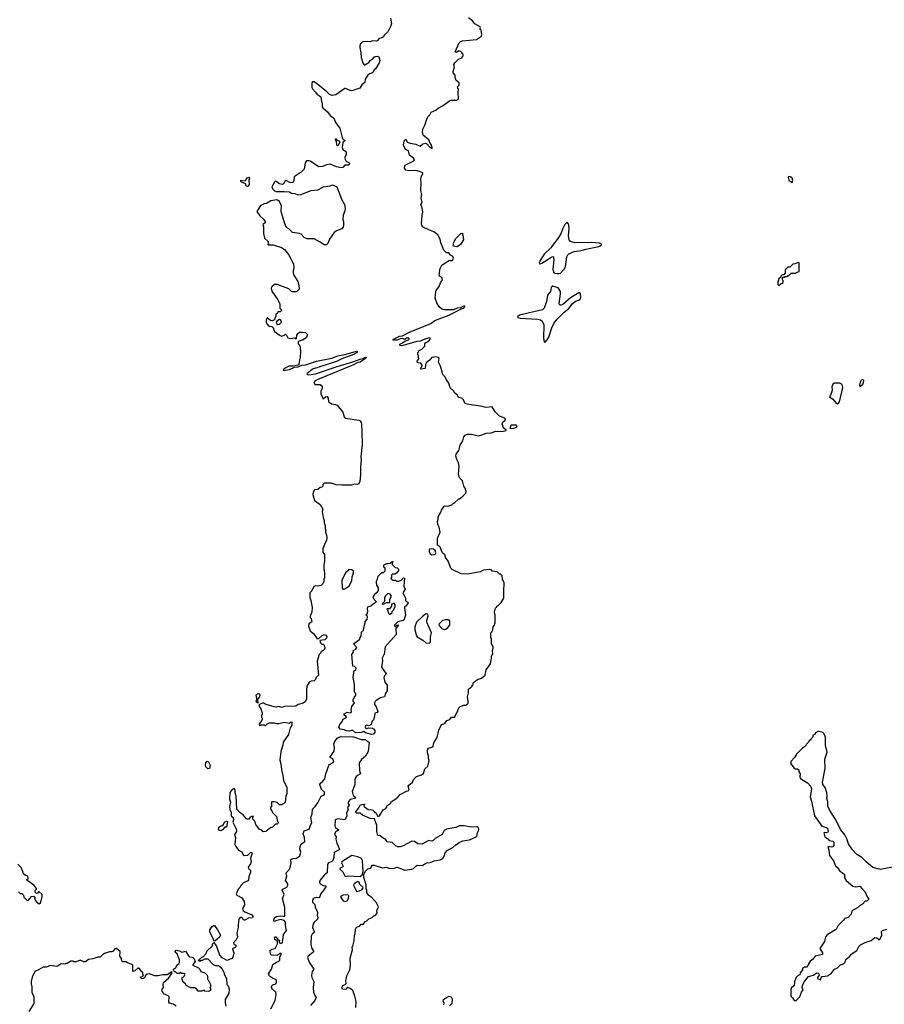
# Model space of a CAD drawing. Extents: x 1862350 to 2057294, y 212041 to 437318.
# Tile 22 of 256: x 1932990 to 1944224, y 282318 to 295117. Entities that reach past the tile are written whole.
import ezdxf

# ---------------------------------------------------------------- set-up
doc = ezdxf.new("R2010")
doc.units = 0

msp = doc.modelspace()

# ---------------------------------------------------------------- linework, layer by layer
at = {"layer": '0CON10XD'}
for points in [[(1937808, 295138), (1937819, 295065), (1937811, 295035), (1937789, 294995)], [(1938702, 294818), (1938716, 294834), (1938745, 294844), (1938925, 294860), (1938989, 294901), (1938996, 294925), (1938985, 294982), (1938970, 294995), (1938978, 295012), (1938974, 295025), (1938905, 295065), (1938875, 295100), (1938820, 295140)], [(1937789, 294995), (1937775, 294960), (1937727, 294915), (1937716, 294894), (1937695, 294880), (1937659, 294871), (1937635, 294842), (1937625, 294838), (1937568, 294842), (1937545, 294830), (1937455, 294832), (1937430, 294820), (1937420, 294805), (1937408, 294775), (1937408, 294755), (1937422, 294685), (1937428, 294625), (1937448, 294555), (1937465, 294530), (1937475, 294530), (1937525, 294562), (1937544, 294586), (1937575, 294602), (1937600, 294635), (1937615, 294640), (1937635, 294642), (1937655, 294632), (1937668, 294585), (1937662, 294555), (1937617, 294483), (1937596, 294464), (1937582, 294435), (1937565, 294420), (1937535, 294412), (1937514, 294396), (1937480, 294345), (1937475, 294302), (1937435, 294272), (1937408, 294225), (1937304, 294194), (1937285, 294196), (1937225, 294224), (1937215, 294222), (1937098, 294142), (1937048, 294132), (1937014, 294144), (1936981, 294181), (1936864, 294274), (1936815, 294311), (1936795, 294310), (1936784, 294296), (1936785, 294237), (1936795, 294216), (1936835, 294176), (1936853, 294145), (1936887, 294127), (1936902, 294112), (1936911, 294055), (1936922, 294035), (1936921, 293995), (1936929, 293969), (1936990, 293920), (1937022, 293872), (1937070, 293835), (1937092, 293782), (1937148, 293705), (1937179, 293585), (1937191, 293561), (1937218, 293545), (1937190, 293520), (1937179, 293455), (1937188, 293428), (1937225, 293407), (1937232, 293395), (1937234, 293366), (1937216, 293325), (1937219, 293299), (1937234, 293274), (1937265, 293266), (1937274, 293245), (1937265, 293224), (1937216, 293224), (1937187, 293195), (1937165, 293189), (1937105, 293206), (1937025, 293239), (1936975, 293231), (1936925, 293209), (1936875, 293206), (1936765, 293278), (1936745, 293284), (1936715, 293280), (1936699, 293255), (1936686, 293174), (1936647, 293133), (1936558, 293075), (1936552, 293025), (1936542, 293005), (1936525, 292997), (1936500, 293000), (1936454, 293026), (1936435, 293012), (1936419, 292981), (1936405, 292975), (1936363, 292983), (1936325, 293014), (1936313, 293017), (1936300, 293005), (1936268, 292945), (1936278, 292915), (1936302, 292892), (1936322, 292882), (1936425, 292883), (1936495, 292878), (1936523, 292863), (1936567, 292857), (1936605, 292842), (1936643, 292843), (1936775, 292897), (1936865, 292907), (1936938, 292942), (1937025, 292959), (1937055, 292971), (1937112, 292942), (1937177, 292777), (1937210, 292715), (1937219, 292665), (1937215, 292630), (1937192, 292575), (1937190, 292515), (1937198, 292495), (1937198, 292445), (1937192, 292418), (1937174, 292396), (1937108, 292372), (1937078, 292352), (1937017, 292265), (1936994, 292206), (1936975, 292188), (1936945, 292188), (1936895, 292223), (1936815, 292268), (1936725, 292268), (1936686, 292286), (1936645, 292328), (1936625, 292338), (1936535, 292350), (1936489, 292399), (1936457, 292417), (1936431, 292475), (1936394, 292595), (1936389, 292625), (1936393, 292695), (1936365, 292752), (1936348, 292768), (1936333, 292773), (1936255, 292764), (1936195, 292729), (1936165, 292722), (1936132, 292705), (1936115, 292692), (1936070, 292625), (1936108, 292565), (1936158, 292525), (1936178, 292495), (1936178, 292475), (1936150, 292455), (1936158, 292425), (1936158, 292338), (1936172, 292275), (1936218, 292235), (1936218, 292215), (1936215, 292192), (1936285, 292192), (1936390, 292155), (1936429, 292129), (1936482, 292065), (1936548, 291945), (1936552, 291885), (1936542, 291855), (1936544, 291824), (1936554, 291794), (1936602, 291712), (1936618, 291665), (1936620, 291615), (1936585, 291580), (1936535, 291580), (1936520, 291585), (1936487, 291617), (1936336, 291676), (1936300, 291675), (1936264, 291646), (1936258, 291625), (1936265, 291590), (1936342, 291475), (1936368, 291425), (1936370, 291365), (1936390, 291345), (1936390, 291335), (1936375, 291320), (1936342, 291318), (1936338, 291302), (1936320, 291285), (1936320, 291265), (1936301, 291219), (1936290, 291210), (1936265, 291204), (1936248, 291208), (1936205, 291240), (1936193, 291213), (1936192, 291185), (1936200, 291165), (1936225, 291132), (1936265, 291128), (1936279, 291119), (1936302, 291065), (1936375, 291010), (1936396, 291004), (1936435, 291020), (1936445, 291030), (1936458, 291018), (1936475, 290983), (1936505, 290972), (1936565, 290980), (1936575, 290970), (1936588, 290972), (1936593, 291017), (1936603, 291037), (1936626, 291054), (1936665, 291056), (1936705, 291050), (1936729, 291025), (1936716, 290985), (1936675, 290954), (1936610, 290935), (1936610, 290905), (1936620, 290895), (1936632, 290862), (1936640, 290795), (1936636, 290724), (1936620, 290675), (1936618, 290632), (1936606, 290624), (1936545, 290613), (1936485, 290611), (1936438, 290585), (1936414, 290565), (1936418, 290558), (1936495, 290571), (1936561, 290599), (1936605, 290603), (1936662, 290628), (1936705, 290631), (1936845, 290678), (1937045, 290718), (1937125, 290749), (1937231, 290768), (1937365, 290809), (1937378, 290805), (1937368, 290788), (1937327, 290765), (1937175, 290709), (1937105, 290674), (1936795, 290575), (1936722, 290515), (1936730, 290505), (1936745, 290500), (1936835, 290512), (1937113, 290607), (1937320, 290670), (1937412, 290705), (1937449, 290711), (1937485, 290732), (1937498, 290725), (1937488, 290715), (1937414, 290666), (1937385, 290661), (1937325, 290629), (1936853, 290437), (1936822, 290418), (1936817, 290397), (1936821, 290385), (1936835, 290374), (1936895, 290373), (1936922, 290355), (1936919, 290321), (1936904, 290286), (1936903, 290255), (1936927, 290197), (1936935, 290190), (1936964, 290216), (1936985, 290218), (1937000, 290195), (1937001, 290151), (1937044, 290123), (1937095, 290116), (1937115, 290105), (1937190, 290015), (1937204, 289955), (1937218, 289938), (1937395, 289911), (1937412, 289902), (1937425, 289881), (1937431, 289855), (1937435, 289765), (1937438, 289595), (1937424, 289434), (1937427, 289395), (1937418, 289305), (1937418, 289205), (1937409, 289115), (1937396, 289085), (1937375, 289073), (1937345, 289078), (1937295, 289067), (1937175, 289064), (1937101, 289071), (1937035, 289093), (1936947, 289093), (1936930, 289075), (1936927, 289053), (1936915, 289040), (1936895, 289034), (1936865, 289009), (1936820, 289005), (1936802, 288975), (1936798, 288945), (1936822, 288865), (1936892, 288815), (1936928, 288755), (1936922, 288725), (1936932, 288645), (1936946, 288606), (1936948, 288575), (1936959, 288539), (1936962, 288455), (1936978, 288415), (1936980, 288385), (1936978, 288345), (1936953, 288307), (1936938, 288262), (1936930, 288245), (1936928, 288215), (1936930, 288195), (1936950, 288165), (1936952, 288075), (1936940, 288025), (1936940, 287975), (1936952, 287925), (1936950, 287855), (1936943, 287847), (1936940, 287815), (1936928, 287782), (1936907, 287763), (1936855, 287752), (1936835, 287758), (1936812, 287748), (1936787, 287693), (1936760, 287665), (1936758, 287605), (1936772, 287565), (1936790, 287475), (1936786, 287414), (1936762, 287365), (1936762, 287345), (1936777, 287327), (1936787, 287295), (1936782, 287285), (1936745, 287265), (1936741, 287235), (1936765, 287171), (1936810, 287135), (1936855, 287070), (1936875, 287072), (1936919, 287111), (1936945, 287124), (1936968, 287118), (1936982, 287095), (1936975, 287075), (1936955, 287056), (1936890, 287045), (1936900, 287015), (1936915, 287000), (1936935, 286998), (1936948, 286988), (1936956, 286946), (1936945, 286924), (1936905, 286900), (1936902, 286885), (1936882, 286865), (1936854, 286776), (1936872, 286598), (1936840, 286565), (1936832, 286538), (1936818, 286522), (1936775, 286520), (1936750, 286505), (1936722, 286455), (1936717, 286405), (1936717, 286287), (1936702, 286255), (1936675, 286233), (1936610, 286215), (1936580, 286195), (1936545, 286190), (1936445, 286192), (1936395, 286174), (1936357, 286187), (1936325, 286181), (1936295, 286184), (1936194, 286214), (1936155, 286236), (1936098, 286212), (1936106, 286186), (1936125, 286160), (1936142, 286105), (1936140, 286085), (1936130, 286075), (1936130, 286045), (1936140, 286035), (1936140, 286015), (1936132, 286008), (1936128, 285992), (1936100, 285965), (1936105, 285940), (1936115, 285940), (1936125, 285950), (1936165, 285950), (1936175, 285940), (1936185, 285940), (1936205, 285962), (1936235, 285977), (1936295, 285977), (1936325, 285968), (1936355, 285968), (1936425, 285983), (1936495, 285972), (1936515, 285988), (1936527, 285985), (1936528, 285945), (1936505, 285910), (1936484, 285825), (1936412, 285725), (1936407, 285685), (1936382, 285605), (1936368, 285492), (1936383, 285445), (1936391, 285371), (1936411, 285291)], [(1937348, 283238), (1937352, 283295), (1937365, 283320), (1937405, 283332), (1937425, 283358), (1937455, 283360), (1937480, 283395), (1937495, 283400), (1937525, 283428), (1937570, 283445), (1937595, 283470), (1937608, 283472), (1937640, 283505), (1937632, 283512), (1937630, 283525), (1937633, 283547), (1937650, 283585), (1937627, 283637), (1937556, 283716), (1937525, 283732), (1937500, 283765), (1937500, 283805), (1937490, 283815), (1937492, 283872), (1937460, 283965), (1937460, 284005), (1937480, 284045), (1937515, 284080), (1937555, 284090), (1937560, 284115), (1937570, 284125), (1937595, 284128), (1937705, 284093), (1937755, 284100), (1937786, 284086), (1937845, 284082), (1937895, 284099), (1937995, 284063), (1938085, 284073), (1938107, 284083), (1938135, 284114), (1938154, 284126), (1938219, 284121), (1938275, 284156), (1938325, 284160), (1938375, 284182), (1938455, 284197), (1938487, 284215), (1938505, 284245), (1938518, 284285), (1938549, 284321), (1938616, 284355), (1938655, 284392), (1938699, 284421), (1938747, 284443), (1938835, 284454), (1938929, 284501), (1938940, 284550), (1938956, 284585), (1938953, 284615), (1938935, 284626), (1938855, 284620), (1938765, 284636), (1938705, 284636), (1938656, 284614), (1938535, 284596), (1938505, 284577), (1938478, 284525), (1938389, 284471), (1938364, 284445), (1938345, 284438), (1938305, 284448), (1938215, 284400), (1938162, 284405), (1938120, 284435), (1938087, 284437), (1937972, 284378), (1937934, 284366), (1937905, 284363), (1937880, 284375), (1937831, 284421), (1937765, 284431), (1937745, 284465), (1937715, 284475), (1937675, 284506), (1937643, 284513), (1937629, 284565), (1937632, 284642), (1937598, 284728), (1937542, 284732), (1937442, 284775), (1937412, 284802), (1937364, 284804), (1937352, 284815), (1937398, 284872), (1937414, 284906), (1937435, 284916), (1937465, 284918), (1937469, 284915), (1937461, 284895), (1937468, 284885), (1937502, 284865), (1937518, 284848), (1937565, 284847), (1937580, 284840), (1937598, 284818), (1937628, 284798), (1937638, 284765), (1937645, 284760), (1937665, 284768), (1937713, 284847), (1937747, 284865), (1937756, 284875), (1937766, 284904), (1937802, 284925), (1937822, 284955), (1937865, 284978), (1937905, 285010), (1937935, 285047), (1938015, 285088), (1938037, 285093), (1938050, 285105), (1938038, 285152), (1938044, 285166), (1938065, 285180), (1938092, 285205), (1938112, 285245), (1938145, 285278), (1938210, 285300), (1938235, 285318), (1938255, 285380), (1938293, 285415), (1938312, 285485), (1938303, 285515), (1938303, 285545), (1938289, 285589), (1938290, 285625), (1938302, 285645), (1938345, 285660), (1938362, 285675), (1938370, 285715), (1938414, 285785), (1938437, 285883), (1938472, 285955), (1938515, 285968), (1938539, 286005), (1938579, 286021), (1938602, 286048), (1938639, 286051), (1938674, 286115), (1938695, 286170), (1938707, 286183), (1938755, 286207), (1938785, 286208), (1938815, 286230), (1938817, 286253), (1938808, 286315), (1938820, 286365), (1938820, 286415), (1938870, 286455), (1938870, 286465), (1938880, 286475), (1938880, 286495), (1938895, 286510), (1938905, 286510), (1938925, 286530), (1938948, 286542), (1938990, 286555), (1939040, 286595), (1939053, 286667), (1939108, 286745), (1939122, 286815), (1939120, 286845), (1939138, 286875), (1939132, 286915), (1939142, 286945), (1939140, 286965), (1939120, 287005), (1939120, 287065), (1939112, 287085), (1939110, 287125), (1939110, 287145), (1939125, 287160), (1939138, 287185), (1939140, 287225), (1939157, 287243), (1939170, 287275), (1939170, 287375), (1939160, 287415), (1939173, 287467), (1939190, 287485), (1939190, 287495), (1939205, 287500), (1939245, 287540), (1939281, 287595), (1939279, 287685), (1939286, 287795), (1939263, 287843), (1939258, 287888), (1939237, 287907), (1939225, 287910), (1939195, 287940), (1939135, 287950), (1939125, 287960), (1939095, 287968), (1939015, 287960), (1938975, 287940), (1938813, 287907), (1938725, 287912), (1938609, 287969), (1938592, 287985), (1938556, 288076), (1938522, 288125), (1938517, 288155), (1938483, 288185), (1938448, 288268), (1938418, 288288), (1938420, 288375), (1938452, 288455), (1938439, 288519), (1938421, 288555), (1938417, 288595), (1938427, 288625), (1938427, 288655), (1938457, 288705), (1938469, 288741), (1938505, 288792), (1938515, 288798), (1938555, 288792), (1938605, 288810), (1938625, 288830), (1938635, 288830), (1938695, 288890), (1938705, 288890), (1938749, 288921), (1938788, 288962), (1938790, 288985), (1938778, 289025), (1938760, 289055), (1938742, 289122), (1938707, 289155), (1938700, 289175), (1938692, 289205), (1938698, 289315), (1938690, 289355), (1938668, 289398), (1938657, 289445), (1938662, 289468), (1938697, 289515), (1938714, 289585), (1938747, 289643), (1938762, 289695), (1938778, 289715), (1938805, 289728), (1938855, 289727), (1938955, 289708), (1939055, 289744), (1939115, 289746), (1939176, 289766), (1939254, 289764), (1939310, 289775), (1939310, 289785), (1939278, 289808), (1939259, 289865), (1939266, 289885), (1939302, 289915), (1939292, 289935), (1939224, 289965), (1939168, 290018), (1939130, 290085), (1939045, 290077), (1938978, 290095), (1938825, 290113), (1938790, 290125), (1938774, 290134), (1938756, 290176), (1938735, 290198), (1938690, 290205), (1938678, 290235), (1938645, 290262), (1938625, 290292), (1938585, 290330), (1938564, 290394), (1938534, 290434), (1938523, 290465), (1938490, 290505), (1938456, 290615), (1938430, 290665), (1938440, 290715), (1938432, 290725), (1938395, 290734), (1938345, 290724), (1938315, 290692), (1938275, 290662), (1938264, 290635), (1938257, 290583), (1938205, 290576), (1938196, 290585), (1938217, 290603), (1938218, 290628), (1938200, 290650), (1938163, 290655), (1938153, 290665), (1938158, 290685), (1938178, 290708), (1938161, 290775), (1938164, 290785), (1938182, 290815), (1938216, 290834), (1938254, 290875), (1938256, 290905), (1938262, 290915), (1938305, 290936), (1938324, 290965), (1938323, 290975), (1938305, 290982), (1938252, 290965), (1938195, 290937), (1938148, 290932), (1937955, 290876), (1937931, 290881), (1937931, 290899), (1937964, 290916), (1937992, 290938), (1938040, 290955), (1938050, 290965), (1938048, 290978), (1938025, 290982), (1937995, 290960), (1937961, 290971), (1937935, 290969), (1937895, 290950), (1937845, 290950), (1937840, 290955), (1937848, 290965), (1937925, 291003), (1937962, 291008), (1938055, 291053), (1938331, 291169), (1938385, 291206), (1938565, 291278), (1938730, 291360), (1938755, 291367), (1938773, 291385), (1938772, 291392), (1938755, 291391), (1938719, 291371), (1938675, 291367), (1938625, 291347), (1938505, 291345), (1938477, 291355), (1938441, 291385), (1938410, 291435), (1938387, 291495), (1938399, 291585), (1938405, 291605), (1938441, 291649), (1938458, 291695), (1938484, 291735), (1938475, 291766), (1938443, 291785), (1938439, 291795), (1938446, 291814), (1938447, 291875), (1938475, 291928), (1938565, 291985), (1938614, 291986), (1938628, 292015), (1938617, 292037), (1938587, 292057), (1938565, 292084), (1938535, 292084), (1938501, 292121), (1938462, 292215), (1938455, 292265), (1938425, 292319), (1938370, 292360), (1938304, 292386), (1938225, 292424), (1938212, 292465), (1938219, 292575), (1938228, 292615), (1938221, 292665), (1938202, 292715), (1938220, 292745), (1938206, 292795), (1938213, 292845), (1938203, 292895), (1938207, 292995), (1938201, 293039), (1938205, 293075), (1938229, 293115), (1938227, 293125), (1938185, 293143), (1938135, 293156), (1938056, 293154), (1938005, 293161), (1937990, 293185), (1937992, 293215), (1938000, 293225), (1938104, 293276), (1938121, 293295), (1938105, 293315), (1938055, 293354), (1938042, 293412), (1938001, 293431), (1937976, 293485), (1937985, 293541), (1938005, 293562), (1938025, 293526), (1938065, 293510), (1938135, 293497), (1938195, 293471), (1938227, 293503), (1938265, 293511), (1938282, 293502), (1938315, 293464), (1938348, 293442), (1938350, 293455), (1938338, 293495), (1938325, 293510), (1938308, 293555), (1938234, 293614), (1938223, 293655), (1938230, 293695), (1938256, 293744), (1938279, 293825), (1938294, 293855), (1938320, 293880), (1938338, 293915), (1938395, 293940), (1938428, 293965), (1938485, 293996), (1938575, 294064), (1938595, 294070), (1938665, 294070), (1938691, 294089), (1938688, 294165), (1938692, 294215), (1938682, 294225), (1938680, 294245), (1938698, 294265), (1938700, 294295), (1938662, 294325), (1938648, 294365), (1938648, 294395), (1938620, 294425), (1938620, 294445), (1938638, 294505), (1938632, 294535), (1938642, 294555), (1938690, 294605), (1938738, 294622), (1938740, 294635), (1938750, 294645), (1938750, 294665), (1938740, 294675), (1938740, 294685), (1938720, 294705), (1938695, 294710), (1938665, 294692), (1938648, 294698), (1938702, 294818)], [(1937125, 293478), (1937115, 293478), (1937111, 293485), (1937108, 293538), (1937094, 293555), (1937095, 293570), (1937105, 293570), (1937112, 293552), (1937135, 293542), (1937148, 293525), (1937125, 293478)], [(1935955, 292950), (1935932, 292952), (1935922, 292982), (1935870, 293005), (1935862, 293015), (1935865, 293030), (1935905, 293020), (1935925, 293028), (1935945, 293060), (1935968, 293068), (1935978, 293058), (1935968, 293025), (1935970, 292975), (1935955, 292950)], [(1943025, 293002), (1943035, 293025), (1943025, 293056), (1943005, 293076), (1942980, 293080), (1942976, 293064), (1942985, 293032), (1943025, 293002)], [(1939995, 291816), (1940015, 291824), (1940065, 291875), (1940082, 291905), (1940100, 292035), (1940111, 292059), (1940125, 292074), (1940195, 292103), (1940290, 292115), (1940345, 292134), (1940515, 292169), (1940534, 292176), (1940552, 292195), (1940525, 292211), (1940425, 292220), (1940205, 292214), (1940145, 292235), (1940128, 292255), (1940120, 292305), (1940128, 292405), (1940125, 292445), (1940118, 292468), (1940105, 292483), (1940075, 292456), (1940041, 292395), (1940019, 292331), (1939992, 292285), (1939889, 292151), (1939805, 292067), (1939753, 291985), (1939741, 291951), (1939744, 291944), (1939754, 291944), (1939775, 291953), (1939845, 291994), (1939895, 292031), (1939918, 292038), (1939927, 292027), (1939931, 291995), (1939917, 291875), (1939925, 291835), (1939942, 291822), (1939974, 291816), (1939995, 291816)], [(1938675, 292164), (1938622, 292172), (1938630, 292225), (1938655, 292272), (1938722, 292338), (1938745, 292340), (1938750, 292335), (1938740, 292325), (1938748, 292315), (1938756, 292254), (1938718, 292195), (1938675, 292164)], [(1942855, 291660), (1942882, 291688), (1942895, 291690), (1942908, 291702), (1942910, 291725), (1942900, 291735), (1942900, 291755), (1942912, 291768), (1942925, 291770), (1942935, 291780), (1942965, 291780), (1942975, 291790), (1942985, 291790), (1943015, 291820), (1943075, 291820), (1943085, 291830), (1943118, 291842), (1943118, 291958), (1943105, 291960), (1943066, 291944), (1943035, 291940), (1942995, 291900), (1942975, 291898), (1942944, 291876), (1942938, 291865), (1942938, 291822), (1942918, 291802), (1942895, 291800), (1942880, 291785), (1942878, 291772), (1942850, 291745), (1942850, 291725), (1942840, 291715), (1942840, 291675), (1942855, 291660)], [(1939815, 290922), (1939845, 290956), (1939865, 290989), (1939905, 291113), (1939933, 291177), (1939974, 291226), (1940065, 291317), (1940127, 291363), (1940173, 291427), (1940219, 291461), (1940270, 291475), (1940280, 291505), (1940278, 291555), (1940270, 291565), (1940255, 291566), (1940145, 291500), (1940045, 291414), (1940025, 291405), (1940006, 291406), (1940000, 291425), (1940018, 291552), (1940015, 291585), (1939985, 291632), (1939915, 291651), (1939895, 291636), (1939887, 291585), (1939849, 291535), (1939834, 291455), (1939805, 291365), (1939785, 291347), (1939485, 291276), (1939460, 291255), (1939464, 291244), (1939492, 291235), (1939722, 291222), (1939755, 291215), (1939779, 291199), (1939801, 291151), (1939796, 290975), (1939805, 290930), (1939815, 290922)], [(1936345, 291156), (1936365, 291160), (1936390, 291185), (1936392, 291195), (1936380, 291215), (1936365, 291220), (1936331, 291199), (1936323, 291185), (1936332, 291162), (1936345, 291156)], [(1943905, 290350), (1943915, 290352), (1943945, 290380), (1943955, 290400), (1943959, 290425), (1943945, 290438), (1943925, 290431), (1943909, 290405), (1943900, 290365), (1943905, 290350)], [(1943615, 290124), (1943630, 290130), (1943642, 290148), (1943684, 290335), (1943678, 290375), (1943645, 290394), (1943575, 290390), (1943555, 290377), (1943542, 290345), (1943548, 290305), (1943544, 290285), (1943527, 290235), (1943510, 290215), (1943555, 290186), (1943595, 290136), (1943615, 290124)], [(1939385, 289798), (1939362, 289802), (1939375, 289850), (1939435, 289850), (1939447, 289837), (1939450, 289825), (1939440, 289815), (1939405, 289803), (1939385, 289798)], [(1938345, 288160), (1938375, 288163), (1938389, 288171), (1938397, 288185), (1938388, 288218), (1938365, 288234), (1938335, 288239), (1938315, 288233), (1938309, 288225), (1938309, 288205), (1938322, 288172), (1938345, 288160)], [(1937565, 285824), (1937485, 285848), (1937462, 285862), (1937425, 285849), (1937355, 285847), (1937315, 285879), (1937275, 285870), (1937235, 285872), (1937205, 285886), (1937153, 285895), (1937138, 285918), (1937149, 285955), (1937177, 285985), (1937192, 286025), (1937228, 286042), (1937236, 286055), (1937208, 286078), (1937204, 286095), (1937245, 286114), (1937285, 286107), (1937295, 286110), (1937301, 286125), (1937298, 286145), (1937305, 286188), (1937338, 286235), (1937323, 286255), (1937321, 286275), (1937335, 286307), (1937358, 286335), (1937358, 286345), (1937356, 286356), (1937340, 286375), (1937341, 286475), (1937323, 286565), (1937332, 286625), (1937330, 286645), (1937342, 286658), (1937358, 286662), (1937360, 286685), (1937338, 286708), (1937320, 286715), (1937306, 286865), (1937326, 286894), (1937324, 286915), (1937356, 286934), (1937370, 286955), (1937328, 287005), (1937408, 287062), (1937412, 287085), (1937428, 287105), (1937432, 287155), (1937457, 287183), (1937468, 287245), (1937480, 287275), (1937478, 287295), (1937504, 287326), (1937511, 287351), (1937509, 287359), (1937488, 287375), (1937503, 287395), (1937512, 287425), (1937507, 287465), (1937513, 287485), (1937552, 287498), (1937585, 287529), (1937620, 287545), (1937620, 287555), (1937595, 287578), (1937581, 287605), (1937604, 287655), (1937641, 287679), (1937654, 287696), (1937653, 287733), (1937631, 287765), (1937624, 287806), (1937625, 287820), (1937640, 287845), (1937648, 287885), (1937695, 287930), (1937715, 287930), (1937738, 287952), (1937740, 287985), (1937722, 288002), (1937720, 288025), (1937730, 288035), (1937763, 288047), (1937805, 288050), (1937835, 288080), (1937840, 288065), (1937830, 288055), (1937830, 288035), (1937870, 287995), (1937895, 287990), (1937910, 287975), (1937910, 287955), (1937888, 287922), (1937865, 287910), (1937835, 287910), (1937822, 287898), (1937820, 287865), (1937813, 287853), (1937835, 287830), (1937875, 287830), (1937885, 287820), (1937915, 287820), (1937947, 287833), (1937975, 287860), (1937988, 287858), (1937982, 287755), (1937998, 287712), (1937970, 287665), (1938001, 287595), (1938003, 287563), (1938032, 287545), (1938037, 287535), (1938005, 287492), (1937990, 287485), (1937988, 287465), (1938004, 287375), (1937985, 287322), (1937974, 287306), (1937905, 287290), (1937860, 287245), (1937865, 287220), (1937892, 287248), (1937905, 287250), (1937910, 287245), (1937878, 287202), (1937880, 287125), (1937740, 286965), (1937725, 286870), (1937701, 286815), (1937703, 286785), (1937689, 286699), (1937750, 286615), (1937748, 286605), (1937727, 286585), (1937720, 286565), (1937733, 286505), (1937766, 286465), (1937766, 286394), (1937740, 286355), (1937736, 286324), (1937730, 286315), (1937679, 286301), (1937622, 286268), (1937608, 286252), (1937599, 286235), (1937600, 286215), (1937623, 286185), (1937643, 286125), (1937635, 286112), (1937605, 286100), (1937601, 286065), (1937585, 286015), (1937567, 285993), (1937557, 285953), (1937525, 285938), (1937494, 285946), (1937482, 285938), (1937477, 285925), (1937481, 285911), (1937494, 285904), (1937525, 285912), (1937575, 285908), (1937585, 285897), (1937604, 285875), (1937606, 285856), (1937585, 285831), (1937565, 285824)], [(1937205, 287713), (1937246, 287734), (1937273, 287757), (1937306, 287824), (1937310, 287875), (1937327, 287925), (1937325, 287950), (1937307, 287967), (1937265, 287970), (1937260, 287955), (1937225, 287928), (1937176, 287825), (1937178, 287735), (1937190, 287715), (1937205, 287713)], [(1937705, 287520), (1937725, 287522), (1937755, 287540), (1937798, 287542), (1937800, 287585), (1937820, 287625), (1937805, 287650), (1937785, 287658), (1937768, 287652), (1937743, 287627), (1937730, 287605), (1937730, 287555), (1937700, 287525), (1937705, 287520)], [(1937805, 287390), (1937828, 287412), (1937830, 287425), (1937850, 287445), (1937850, 287455), (1937867, 287483), (1937870, 287515), (1937855, 287530), (1937822, 287518), (1937820, 287495), (1937795, 287460), (1937765, 287460), (1937760, 287455), (1937770, 287445), (1937782, 287402), (1937795, 287390), (1937805, 287390)], [(1938315, 287012), (1938327, 287025), (1938328, 287095), (1938341, 287145), (1938278, 287285), (1938278, 287305), (1938299, 287369), (1938294, 287384), (1938275, 287393), (1938261, 287389), (1938225, 287359), (1938147, 287285), (1938125, 287225), (1938124, 287185), (1938145, 287108), (1938154, 287094), (1938229, 287049), (1938265, 287018), (1938315, 287012)], [(1938505, 287189), (1938525, 287194), (1938555, 287214), (1938577, 287245), (1938577, 287297), (1938569, 287309), (1938556, 287316), (1938524, 287316), (1938485, 287306), (1938439, 287265), (1938437, 287245), (1938480, 287200), (1938505, 287189)], [(1936085, 286230), (1936068, 286245), (1936063, 286265), (1936070, 286275), (1936070, 286295), (1936062, 286335), (1936080, 286355), (1936095, 286358), (1936108, 286345), (1936107, 286315), (1936078, 286282), (1936085, 286230)], [(1944375, 284107), (1944175, 284069), (1944075, 284096), (1943989, 284169), (1943934, 284224), (1943866, 284266), (1943810, 284325), (1943759, 284405), (1943738, 284468), (1943711, 284521), (1943655, 284588), (1943596, 284716), (1943515, 284837), (1943492, 284895), (1943492, 284952), (1943477, 284995), (1943482, 285025), (1943476, 285066), (1943455, 285135), (1943427, 285177), (1943421, 285205), (1943456, 285385), (1943453, 285505), (1943481, 285595), (1943460, 285685), (1943458, 285785), (1943442, 285835), (1943425, 285850), (1943375, 285862), (1943358, 285862), (1943345, 285850), (1943335, 285850), (1943320, 285835), (1943320, 285825), (1943300, 285815), (1943290, 285785), (1943270, 285765), (1943268, 285752), (1943255, 285750), (1943245, 285740), (1943240, 285725), (1943215, 285700), (1943199, 285671), (1943160, 285645), (1943085, 285570), (1943056, 285524), (1943008, 285472), (1943010, 285445), (1943055, 285387), (1943065, 285379), (1943097, 285377), (1943113, 285365), (1943115, 285340), (1943132, 285315), (1943127, 285275), (1943137, 285255), (1943227, 285197), (1943268, 285148), (1943277, 285125), (1943271, 285061), (1943259, 285015), (1943278, 284958), (1943317, 284767), (1943414, 284635), (1943475, 284618), (1943485, 284606), (1943494, 284565), (1943489, 284555), (1943475, 284548), (1943445, 284551), (1943438, 284545), (1943451, 284495), (1943490, 284470), (1943508, 284448), (1943555, 284438), (1943570, 284425), (1943568, 284385), (1943555, 284366), (1943535, 284359), (1943492, 284368), (1943505, 284320), (1943512, 284252), (1943562, 284182), (1943588, 284118), (1943615, 284096), (1943645, 284048), (1943665, 284039), (1943705, 284006), (1943705, 283963), (1943728, 283928), (1943815, 283853), (1943856, 283846), (1943904, 283854), (1943935, 283820), (1943970, 283785), (1944003, 283713), (1944020, 283695), (1944018, 283682), (1943995, 283660), (1943975, 283660), (1943939, 283621), (1943915, 283600), (1943902, 283598), (1943880, 283575), (1943810, 283535), (1943803, 283527), (1943795, 283490), (1943755, 283448), (1943710, 283435), (1943695, 283410), (1943625, 283340), (1943605, 283300), (1943590, 283285), (1943481, 283219), (1943462, 283195), (1943447, 283133), (1943388, 283042), (1943420, 282985), (1943422, 282965), (1943327, 282943), (1943289, 282901), (1943261, 282879), (1943240, 282845), (1943240, 282835), (1943215, 282800), (1943185, 282800), (1943175, 282790), (1943162, 282788), (1943160, 282765), (1943130, 282725), (1943125, 282700), (1943105, 282690), (1943080, 282665), (1943059, 282615), (1943053, 282557), (1943018, 282535), (1943008, 282512), (1943010, 282425), (1943033, 282403), (1943055, 282368), (1943080, 282365), (1943126, 282414), (1943146, 282475), (1943159, 282491), (1943169, 282505), (1943156, 282535), (1943162, 282565), (1943189, 282615), (1943241, 282679), (1943302, 282695), (1943345, 282726), (1943364, 282724), (1943374, 282714), (1943378, 282695), (1943354, 282666), (1943356, 282655), (1943395, 282634), (1943406, 282674), (1943415, 282681), (1943485, 282689), (1943538, 282722), (1943578, 282775), (1943615, 282792), (1943655, 282830), (1943696, 282844), (1943714, 282866), (1943725, 282900), (1943777, 282943), (1943795, 282968), (1943865, 283016), (1943895, 283067), (1943915, 283089), (1943975, 283123), (1944052, 283148), (1944100, 283185), (1944125, 283180), (1944155, 283158), (1944165, 283162), (1944194, 283215), (1944187, 283265), (1944199, 283275), (1944256, 283294)], [(1936253, 282257), (1936309, 282365), (1936321, 282445), (1936316, 282476), (1936273, 282515), (1936260, 282535), (1936260, 282545), (1936275, 282572), (1936318, 282585), (1936326, 282604), (1936325, 282630), (1936315, 282642), (1936275, 282657), (1936235, 282683), (1936223, 282715), (1936263, 282775), (1936278, 282835), (1936325, 282865), (1936355, 282877), (1936369, 282891), (1936372, 282935), (1936389, 282965), (1936386, 282976), (1936375, 282978), (1936337, 282953), (1936262, 282955), (1936250, 282970), (1936244, 283015), (1936265, 283033), (1936308, 283042), (1936340, 283105), (1936338, 283138), (1936305, 283160), (1936299, 283185), (1936304, 283196), (1936317, 283195), (1936342, 283162), (1936370, 283145), (1936362, 283138), (1936360, 283125), (1936375, 283110), (1936405, 283118), (1936417, 283225), (1936455, 283275), (1936450, 283315), (1936442, 283345), (1936444, 283385), (1936427, 283407), (1936385, 283418), (1936331, 283409), (1936295, 283392), (1936291, 283415), (1936304, 283445), (1936325, 283457), (1936385, 283468), (1936412, 283465), (1936425, 283457), (1936435, 283462), (1936437, 283577), (1936406, 283695), (1936428, 283745), (1936400, 283800), (1936407, 283813), (1936459, 283841), (1936475, 283865), (1936472, 283885), (1936443, 283925), (1936459, 283985), (1936453, 284025), (1936502, 284078), (1936518, 284155), (1936511, 284185), (1936515, 284200), (1936545, 284214), (1936585, 284219), (1936631, 284249), (1936642, 284295), (1936628, 284335), (1936632, 284375), (1936652, 284405), (1936695, 284435), (1936689, 284485), (1936674, 284535), (1936688, 284572), (1936749, 284595), (1936768, 284645), (1936787, 284675), (1936772, 284745), (1936789, 284795), (1936794, 284855), (1936830, 284890), (1936862, 284938), (1936906, 285025), (1936945, 285042), (1936952, 285055), (1936949, 285075), (1936912, 285112), (1936889, 285175), (1936890, 285185), (1936926, 285214), (1936953, 285247), (1936968, 285315), (1937005, 285422), (1937014, 285436), (1937061, 285459), (1937071, 285475), (1937058, 285508), (1937022, 285525), (1937022, 285535), (1937074, 285606), (1937082, 285655), (1937071, 285705), (1937083, 285735), (1937115, 285776), (1937135, 285790), (1937165, 285798), (1937325, 285795), (1937353, 285787), (1937425, 285761), (1937485, 285760), (1937505, 285739), (1937530, 285725), (1937517, 285605), (1937484, 285545), (1937430, 285500), (1937399, 285455), (1937404, 285354), (1937419, 285315), (1937371, 285289), (1937352, 285268), (1937344, 285235), (1937345, 285171), (1937311, 285085), (1937321, 285031), (1937358, 285005), (1937343, 284995), (1937285, 284981), (1937264, 284955), (1937259, 284935), (1937273, 284905), (1937250, 284875), (1937256, 284845), (1937235, 284805), (1937241, 284765), (1937215, 284716), (1937125, 284729), (1937100, 284720), (1937090, 284710), (1937084, 284635), (1937095, 284615), (1937131, 284585), (1937127, 284575), (1937092, 284558), (1937081, 284525), (1937100, 284495), (1937099, 284465), (1937112, 284412), (1937147, 284333), (1937143, 284325), (1937075, 284289), (1937072, 284225), (1937059, 284185), (1937047, 284173), (1937004, 284156), (1936989, 284135), (1936984, 284026), (1936950, 284000), (1936888, 283925), (1936885, 283905), (1936893, 283883), (1936935, 283861), (1936967, 283857), (1936966, 283845), (1936935, 283793), (1936904, 283756), (1936887, 283705), (1936875, 283701), (1936845, 283706), (1936815, 283698), (1936803, 283687), (1936793, 283665), (1936795, 283645), (1936825, 283615), (1936830, 283575), (1936855, 283529), (1936859, 283505), (1936855, 283475), (1936864, 283445), (1936859, 283425), (1936814, 283385), (1936802, 283365), (1936796, 283315), (1936819, 283255), (1936792, 283228), (1936778, 283205), (1936771, 283105), (1936782, 283052), (1936810, 283005), (1936800, 282990), (1936738, 282945), (1936731, 282925), (1936750, 282865), (1936813, 282775), (1936788, 282742), (1936780, 282690), (1936786, 282666), (1936811, 282615), (1936805, 282535), (1936808, 282475), (1936823, 282433), (1936841, 282405), (1936825, 282366), (1936769, 282301)], [(1935435, 285378), (1935410, 285405), (1935403, 285423), (1935410, 285455), (1935425, 285480), (1935445, 285470), (1935466, 285426), (1935455, 285382), (1935435, 285378)], [(1936411, 285291), (1936418, 285225), (1936462, 285135), (1936462, 285055), (1936450, 285025), (1936440, 284945), (1936418, 284922), (1936405, 284920), (1936395, 284910), (1936365, 284910), (1936335, 284940), (1936295, 284950), (1936265, 284950), (1936260, 284945), (1936260, 284885), (1936250, 284875), (1936250, 284855), (1936258, 284848), (1936273, 284813), (1936327, 284757), (1936340, 284695), (1936348, 284685), (1936345, 284670), (1936335, 284660), (1936312, 284658), (1936275, 284620), (1936248, 284612), (1936227, 284593), (1936215, 284590), (1936188, 284562), (1936155, 284560), (1936135, 284580), (1936105, 284592), (1936060, 284655), (1936045, 284700), (1936020, 284725), (1936020, 284745), (1936028, 284758), (1936005, 284760), (1935995, 284750), (1935985, 284750), (1935965, 284722), (1935935, 284727), (1935892, 284782), (1935850, 284810), (1935811, 284855), (1935802, 285025), (1935788, 285065), (1935789, 285105), (1935775, 285122), (1935752, 285108), (1935719, 285071), (1935717, 284985), (1935730, 284945), (1935716, 284885), (1935720, 284850), (1935736, 284815), (1935736, 284766), (1935763, 284745), (1935769, 284715), (1935761, 284685), (1935795, 284615), (1935808, 284585), (1935806, 284564), (1935782, 284525), (1935795, 284485), (1935786, 284395), (1935797, 284367), (1935835, 284320), (1935875, 284301), (1935892, 284262), (1935905, 284250), (1935955, 284258), (1935995, 284295), (1936009, 284285), (1935987, 284215), (1935997, 284173), (1935987, 284143), (1935958, 284102), (1935961, 284085), (1935990, 284055), (1935990, 284035), (1935968, 283975), (1935962, 283935), (1935955, 283922), (1935900, 283895), (1935865, 283860), (1935855, 283840), (1935830, 283815), (1935802, 283755), (1935810, 283735), (1935875, 283702), (1935908, 283655), (1935912, 283608), (1935887, 283565), (1935895, 283537), (1935915, 283521), (1936005, 283481), (1936018, 283465), (1936020, 283450), (1936015, 283442), (1935964, 283436), (1935915, 283410), (1935905, 283412), (1935878, 283445), (1935855, 283444), (1935836, 283425), (1935830, 283350), (1935829, 283315), (1935812, 283245), (1935818, 283192), (1935803, 283157), (1935768, 283115), (1935771, 283101), (1935797, 283085), (1935799, 283065), (1935789, 283055), (1935758, 283045), (1935753, 283037), (1935773, 282985), (1935759, 282931), (1935746, 282914), (1935685, 282886), (1935622, 282922), (1935590, 282955), (1935545, 283077), (1935515, 283120), (1935490, 283095), (1935490, 283075), (1935422, 283008), (1935410, 282975), (1935368, 282932), (1935355, 282930), (1935310, 282885), (1935335, 282880), (1935345, 282890), (1935365, 282890), (1935395, 282910), (1935435, 282908), (1935505, 282837), (1935535, 282824), (1935575, 282820), (1935596, 282806), (1935622, 282775), (1935642, 282735), (1935645, 282710), (1935678, 282655), (1935680, 282575), (1935697, 282557), (1935710, 282515), (1935707, 282463), (1935658, 282382), (1935660, 282335), (1935670, 282295)], [(1935605, 284573), (1935585, 284578), (1935572, 284595), (1935582, 284625), (1935615, 284642), (1935628, 284642), (1935655, 284690), (1935675, 284698), (1935690, 284695), (1935678, 284622), (1935655, 284620), (1935626, 284584), (1935605, 284573)], [(1937415, 283978), (1937438, 284002), (1937452, 284045), (1937442, 284185), (1937429, 284215), (1937384, 284236), (1937305, 284252), (1937175, 284171), (1937170, 284155), (1937191, 284115), (1937189, 284105), (1937154, 284086), (1937151, 284075), (1937188, 284038), (1937221, 283981), (1937255, 283989), (1937415, 283978)], [(1932975, 283780), (1932995, 283760), (1933018, 283758), (1933038, 283738), (1933042, 283712), (1933082, 283672), (1933105, 283670), (1933145, 283720), (1933172, 283722), (1933190, 283705), (1933182, 283685), (1933202, 283652), (1933245, 283622), (1933262, 283635), (1933282, 283715), (1933280, 283745), (1933245, 283780), (1933235, 283780), (1933215, 283760), (1933195, 283768), (1933191, 283795), (1933210, 283815), (1933210, 283825), (1933172, 283865), (1933082, 283932), (1933082, 283938), (1933100, 283955), (1933097, 283977), (1933087, 283987), (1933065, 283990), (1933040, 284015), (1933032, 284045), (1933007, 284097), (1932965, 284140)], [(1937365, 283786), (1937405, 283794), (1937439, 283811), (1937449, 283821), (1937451, 283835), (1937409, 283875), (1937399, 283905), (1937385, 283912), (1937335, 283885), (1937329, 283865), (1937365, 283786)], [(1937225, 283652), (1937245, 283662), (1937264, 283695), (1937268, 283728), (1937255, 283742), (1937194, 283736), (1937168, 283725), (1937160, 283715), (1937165, 283700), (1937194, 283664), (1937225, 283652)], [(1935525, 283140), (1935512, 283142), (1935510, 283165), (1935460, 283255), (1935460, 283285), (1935487, 283325), (1935507, 283343), (1935520, 283340), (1935561, 283285), (1935597, 283215), (1935585, 283190), (1935525, 283140)], [(1937357, 282277), (1937362, 282355), (1937346, 282425), (1937318, 282495), (1937285, 282522), (1937255, 282538), (1937245, 282538), (1937234, 282515), (1937215, 282508), (1937185, 282515), (1937177, 282535), (1937187, 282563), (1937230, 282585), (1937228, 282625), (1937241, 282689), (1937280, 282765), (1937289, 282825), (1937284, 282916), (1937312, 283025), (1937310, 283065), (1937317, 283073), (1937336, 283144), (1937338, 283212), (1937348, 283238)], [(1935025, 282292), (1934985, 282318), (1934935, 282332), (1934928, 282345), (1934932, 282415), (1934919, 282429), (1934860, 282455), (1934855, 282470), (1934840, 282485), (1934840, 282515), (1934860, 282535), (1934852, 282575), (1934859, 282601), (1934929, 282661), (1934970, 282725), (1934968, 282738), (1934905, 282702), (1934848, 282702), (1934785, 282688), (1934745, 282688), (1934672, 282712), (1934645, 282710), (1934622, 282688), (1934618, 282672), (1934598, 282652), (1934575, 282650), (1934560, 282665), (1934560, 282675), (1934585, 282680), (1934598, 282692), (1934590, 282705), (1934590, 282735), (1934575, 282740), (1934553, 282773), (1934535, 282788), (1934523, 282787), (1934485, 282752), (1934462, 282742), (1934458, 282755), (1934462, 282825), (1934450, 282835), (1934390, 282855), (1934375, 282870), (1934325, 282870), (1934312, 282895), (1934312, 282912), (1934292, 282945), (1934297, 283005), (1934247, 283043), (1934225, 283037), (1934203, 283007), (1934185, 282998), (1934155, 283000), (1934093, 282977), (1934065, 282960), (1934035, 282930), (1934005, 282930), (1933942, 282908), (1933885, 282900), (1933845, 282870), (1933825, 282870), (1933775, 282892), (1933725, 282870), (1933695, 282870), (1933685, 282880), (1933655, 282880), (1933605, 282850), (1933585, 282850), (1933575, 282840), (1933528, 282842), (1933505, 282832), (1933486, 282814), (1933465, 282808), (1933395, 282822), (1933335, 282801), (1933295, 282800), (1933235, 282764), (1933188, 282745), (1933151, 282669), (1933137, 282615), (1933137, 282585), (1933147, 282545), (1933148, 282475), (1933173, 282413), (1933173, 282327), (1933110, 282225)], [(1935445, 282482), (1935395, 282490), (1935385, 282500), (1935352, 282488), (1935308, 282488), (1935277, 282527), (1935265, 282532), (1935215, 282533), (1935155, 282562), (1935143, 282583), (1935112, 282605), (1935100, 282645), (1935102, 282668), (1935115, 282670), (1935128, 282682), (1935138, 282708), (1935125, 282720), (1935095, 282720), (1935085, 282730), (1935075, 282730), (1935065, 282720), (1935035, 282720), (1935015, 282740), (1935005, 282740), (1934992, 282752), (1934990, 282765), (1935002, 282785), (1935018, 282792), (1935032, 282825), (1935060, 282850), (1935067, 282865), (1935068, 282895), (1935050, 282940), (1935034, 282974), (1935012, 282995), (1935010, 283005), (1935025, 283020), (1935065, 283012), (1935097, 282997), (1935115, 282998), (1935145, 283010), (1935190, 282935), (1935235, 282930), (1935258, 282908), (1935270, 282875), (1935240, 282835), (1935240, 282825), (1935315, 282792), (1935332, 282775), (1935344, 282744), (1935395, 282728), (1935426, 282696), (1935432, 282675), (1935430, 282645), (1935440, 282635), (1935468, 282575), (1935470, 282555), (1935470, 282545), (1935460, 282535), (1935470, 282525), (1935470, 282495), (1935445, 282482)], [(1938574, 282296), (1938607, 282333), (1938613, 282385), (1938601, 282411), (1938565, 282420), (1938518, 282395), (1938490, 282365), (1938500, 282335), (1938495, 282310)]]:
    msp.add_lwpolyline(points, dxfattribs=at)

doc.saveas('drawing.dxf')
